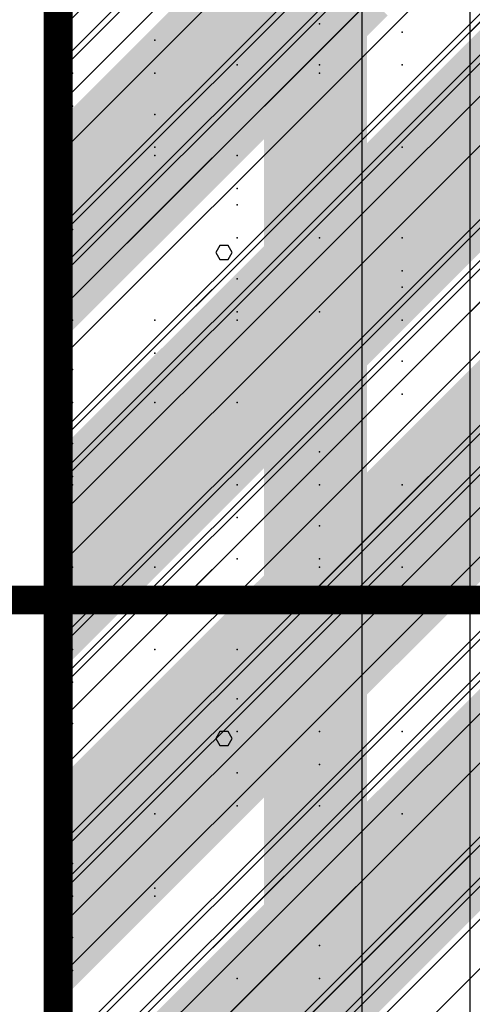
# Model space of a CAD drawing. Extents: x -2 to 113, y -136 to 16.
# Tile 232 of 256: x 49.65 to 51.26, y -55.58 to -52.06. Entities that reach past the tile are written whole.
import ezdxf

# ---------------------------------------------------------------- set-up
doc = ezdxf.new("R2010")
doc.units = 0
doc.header["$MEASUREMENT"] = 0
doc.linetypes.add('SOLID', pattern=[0])
doc.layers.get('0').update_dxf_attribs({"linetype": 'SOLID'})
for name, color, linetype in [('1', 7, 'SOLID'), ('10', 7, 'SOLID'), ('11', 7, 'SOLID'), ('12', 7, 'SOLID'), ('13', 7, 'SOLID'), ('14', 7, 'SOLID'), ('15', 7, 'SOLID'), ('16', 7, 'SOLID'), ('17', 7, 'SOLID'), ('18', 7, 'SOLID'), ('19', 7, 'SOLID'), ('2', 7, 'SOLID'), ('20', 7, 'SOLID'), ('21', 7, 'SOLID'), ('22', 7, 'SOLID'), ('23', 7, 'SOLID'), ('24', 7, 'SOLID'), ('25', 7, 'SOLID'), ('26', 7, 'SOLID'), ('27', 7, 'SOLID'), ('28', 7, 'SOLID'), ('29', 7, 'SOLID'), ('3', 7, 'SOLID'), ('30', 7, 'SOLID'), ('31', 7, 'SOLID'), ('32', 7, 'SOLID'), ('33', 7, 'SOLID'), ('34', 7, 'SOLID'), ('35', 7, 'SOLID'), ('36', 7, 'SOLID'), ('37', 7, 'SOLID'), ('38', 7, 'SOLID'), ('39', 7, 'SOLID'), ('4', 7, 'SOLID'), ('40', 7, 'SOLID'), ('41', 7, 'SOLID'), ('42', 7, 'SOLID'), ('43', 7, 'SOLID'), ('44', 7, 'SOLID'), ('45', 7, 'SOLID'), ('46', 7, 'SOLID'), ('47', 7, 'SOLID'), ('48', 7, 'SOLID'), ('49', 7, 'SOLID'), ('5', 7, 'SOLID'), ('50', 7, 'SOLID'), ('51', 7, 'SOLID'), ('52', 7, 'SOLID'), ('53', 7, 'SOLID'), ('54', 7, 'SOLID'), ('55', 7, 'SOLID'), ('56', 7, 'SOLID'), ('57', 7, 'SOLID'), ('58', 7, 'SOLID'), ('59', 7, 'SOLID'), ('6', 7, 'SOLID'), ('60', 7, 'SOLID'), ('61', 7, 'SOLID'), ('62', 7, 'SOLID'), ('63', 7, 'SOLID'), ('64', 7, 'SOLID'), ('65', 7, 'SOLID'), ('66', 7, 'SOLID'), ('67', 7, 'SOLID'), ('68', 7, 'SOLID'), ('7', 7, 'SOLID'), ('8', 7, 'SOLID'), ('9', 7, 'SOLID')]:
    doc.layers.add(name, color=color, linetype=linetype)

msp = doc.modelspace()

# ---------------------------------------------------------------- linework, layer by layer
at = {"color": 7, "linetype": 'SOLID', "const_width": 0.1029}
msp.add_lwpolyline([(49.7825, -13.1385), (49.7825, -125.6385)], dxfattribs=at)
at = {"color": 7}
msp.add_solid([(50.5178, -75.6385), (50.8854, -75.6385), (50.5178, -40.6385), (50.8854, -40.6385)], dxfattribs=at)
at = {"layer": '1', "color": 7, "linetype": 'SOLID', "const_width": 0.1029}
msp.add_lwpolyline([(49.7825, -13.1385), (49.7825, -125.6385)], dxfattribs=at)
at = {"layer": '1', "color": 7}
msp.add_solid([(50.5178, -70.6385), (50.8854, -70.6385), (50.5178, -50.6385), (50.8854, -50.6385)], dxfattribs=at)
at = {"layer": '10', "color": 7, "linetype": 'SOLID', "const_width": 0.1029}
msp.add_lwpolyline([(49.7825, -13.1385), (49.7825, -125.6385)], dxfattribs=at)
at = {"layer": '10', "color": 7, "linetype": 'SOLID'}
for points in [[(49.7825, -52.1091), (51.2531, -50.6385)], [(49.7825, -53.5797), (52.7237, -50.6385)], [(49.7825, -55.0503), (54.1942, -50.6385)], [(50.6648, -55.6385), (54.1942, -52.1091)]]:
    msp.add_lwpolyline(points, dxfattribs=at)
at = {"layer": '10', "color": 7}
for p in [(50.1281, -52.2562), (50.4222, -52.8444), (51.0104, -53.1385), (49.8339, -53.4326), (50.7163, -53.7267), (50.4222, -54.6091), (49.8339, -55.1973), (50.7163, -55.4915)]:
    msp.add_point(p, dxfattribs=at)
at = {"layer": '11', "color": 7, "linetype": 'SOLID', "const_width": 0.1029}
msp.add_lwpolyline([(49.7825, -13.1385), (49.7825, -125.6385)], dxfattribs=at)
at = {"layer": '12', "color": 7, "linetype": 'SOLID', "const_width": 0.1029}
for points in [[(49.7825, -13.1385), (49.7825, -125.6385)], [(13.0178, -54.1385), (13.7531, -54.1385), (14.4884, -64.5944), (48.3119, -64.5944), (49.0472, -54.1385), (49.7825, -54.1385)], [(49.7825, -54.1385), (54.1942, -54.1385)]]:
    msp.add_lwpolyline(points, dxfattribs=at)
at = {"layer": '12', "color": 7, "linetype": 'SOLID'}
for points in [[(49.7825, -52.0797), (52.7237, -49.1385)], [(49.7825, -53.5503), (54.1942, -49.1385)], [(50.6648, -54.1385), (54.1942, -50.6091)]]:
    msp.add_lwpolyline(points, dxfattribs=at)
at = {"layer": '12', "color": 7}
for p in [(50.7163, -52.2267), (50.4222, -53.1091), (49.8339, -53.6973), (50.7163, -53.9915)]:
    msp.add_point(p, dxfattribs=at)
for points in [[(49.7825, -55.0797), (50.9589, -54.3738), (49.7825, -55.0797), (50.7237, -54.1385)], [(49.7825, -54.1385), (50.0178, -54.1385), (49.7825, -54.1385), (49.7825, -54.3738)], [(50.9589, -54.3738), (50.9589, -54.1385), (50.9589, -54.3738), (50.7237, -54.1385)], [(50.9589, -55.0797), (52.1354, -54.3738), (50.9589, -55.0797), (51.9001, -54.1385)], [(50.9589, -54.1385), (51.1942, -54.1385), (50.9589, -54.1385), (50.9589, -54.3738)], [(49.7825, -55.0797), (50.0178, -55.315), (49.7825, -55.0797), (50.9589, -54.3738)], [(50.9589, -55.0797), (51.1942, -55.315), (50.9589, -55.0797), (52.1354, -54.3738)], [(49.7825, -55.0797), (49.7825, -55.315), (49.7825, -55.0797), (50.0178, -55.315)], [(50.9589, -55.0797), (50.9589, -55.315), (50.9589, -55.0797), (50.7237, -55.315)], [(50.9589, -55.0797), (50.9589, -55.315), (50.9589, -55.0797), (51.1942, -55.315)], [(49.7825, -56.2562), (50.9589, -55.5503), (49.7825, -56.2562), (50.7237, -55.315)], [(49.7825, -55.315), (50.0178, -55.315), (49.7825, -55.315), (49.7825, -55.5503)], [(50.9589, -55.5503), (50.9589, -55.315), (50.9589, -55.5503), (50.7237, -55.315)], [(50.9589, -56.2562), (52.1354, -55.5503), (50.9589, -56.2562), (51.9001, -55.315)], [(50.9589, -55.315), (51.1942, -55.315), (50.9589, -55.315), (50.9589, -55.5503)], [(49.7825, -56.2562), (50.0178, -56.4915), (49.7825, -56.2562), (50.9589, -55.5503)], [(50.9589, -56.2562), (51.1942, -56.4915), (50.9589, -56.2562), (52.1354, -55.5503)]]:
    msp.add_solid(points, dxfattribs=at)
at = {"layer": '13', "color": 7, "linetype": 'SOLID', "const_width": 0.1029}
msp.add_lwpolyline([(49.7825, -13.1385), (49.7825, -125.6385)], dxfattribs=at)
at = {"layer": '14', "color": 7, "linetype": 'SOLID', "const_width": 0.1029}
msp.add_lwpolyline([(49.7825, -13.1385), (49.7825, -125.6385)], dxfattribs=at)
at = {"layer": '14', "color": 7}
for points in [[(49.7825, -52.4326), (50.9589, -51.7267), (49.7825, -52.4326), (50.7237, -51.4915)], [(50.9589, -52.4326), (52.1354, -51.7267), (50.9589, -52.4326), (51.9001, -51.4915)], [(49.7825, -52.4326), (50.0178, -52.6679), (49.7825, -52.4326), (50.9589, -51.7267)], [(50.9589, -52.4326), (51.1942, -52.6679), (50.9589, -52.4326), (52.1354, -51.7267)], [(49.7825, -52.4326), (49.7825, -52.6679), (49.7825, -52.4326), (50.0178, -52.6679)], [(50.9589, -52.4326), (50.9589, -52.6679), (50.9589, -52.4326), (50.7237, -52.6679)], [(50.9589, -52.4326), (50.9589, -52.6679), (50.9589, -52.4326), (51.1942, -52.6679)], [(49.7825, -53.6091), (50.9589, -52.9032), (49.7825, -53.6091), (50.7237, -52.6679)], [(49.7825, -52.6679), (50.0178, -52.6679), (49.7825, -52.6679), (49.7825, -52.9032)], [(50.9589, -52.9032), (50.9589, -52.6679), (50.9589, -52.9032), (50.7237, -52.6679)], [(50.9589, -53.6091), (52.1354, -52.9032), (50.9589, -53.6091), (51.9001, -52.6679)], [(50.9589, -52.6679), (51.1942, -52.6679), (50.9589, -52.6679), (50.9589, -52.9032)], [(49.7825, -53.6091), (50.0178, -53.8444), (49.7825, -53.6091), (50.9589, -52.9032)], [(50.9589, -53.6091), (51.1942, -53.8444), (50.9589, -53.6091), (52.1354, -52.9032)], [(49.7825, -53.6091), (49.7825, -53.8444), (49.7825, -53.6091), (50.0178, -53.8444)], [(50.9589, -53.6091), (50.9589, -53.8444), (50.9589, -53.6091), (50.7237, -53.8444)], [(50.9589, -53.6091), (50.9589, -53.8444), (50.9589, -53.6091), (51.1942, -53.8444)], [(49.7825, -54.7856), (50.9589, -54.0797), (49.7825, -54.7856), (50.7237, -53.8444)], [(49.7825, -53.8444), (50.0178, -53.8444), (49.7825, -53.8444), (49.7825, -54.0797)], [(50.9589, -54.0797), (50.9589, -53.8444), (50.9589, -54.0797), (50.7237, -53.8444)], [(50.9589, -54.7856), (52.1354, -54.0797), (50.9589, -54.7856), (51.9001, -53.8444)], [(50.9589, -53.8444), (51.1942, -53.8444), (50.9589, -53.8444), (50.9589, -54.0797)], [(49.7825, -54.7856), (50.0178, -55.0209), (49.7825, -54.7856), (50.9589, -54.0797)], [(50.9589, -54.7856), (51.1942, -55.0209), (50.9589, -54.7856), (52.1354, -54.0797)], [(49.7825, -54.7856), (49.7825, -55.0209), (49.7825, -54.7856), (50.0178, -55.0209)], [(50.9589, -54.7856), (50.9589, -55.0209), (50.9589, -54.7856), (50.7237, -55.0209)], [(50.9589, -54.7856), (50.9589, -55.0209), (50.9589, -54.7856), (51.1942, -55.0209)], [(49.7825, -55.962), (50.9589, -55.2562), (49.7825, -55.962), (50.7237, -55.0209)], [(49.7825, -55.0209), (50.0178, -55.0209), (49.7825, -55.0209), (49.7825, -55.2562)], [(50.9589, -55.2562), (50.9589, -55.0209), (50.9589, -55.2562), (50.7237, -55.0209)], [(50.9589, -55.962), (52.1354, -55.2562), (50.9589, -55.962), (51.9001, -55.0209)], [(50.9589, -55.0209), (51.1942, -55.0209), (50.9589, -55.0209), (50.9589, -55.2562)], [(49.7825, -55.962), (50.0178, -56.1973), (49.7825, -55.962), (50.9589, -55.2562)], [(50.9589, -55.962), (51.1942, -56.1973), (50.9589, -55.962), (52.1354, -55.2562)]]:
    msp.add_solid(points, dxfattribs=at)
at = {"layer": '15', "color": 7, "linetype": 'SOLID', "const_width": 0.1029}
msp.add_lwpolyline([(49.7825, -13.1385), (49.7825, -125.6385)], dxfattribs=at)
at = {"layer": '16', "color": 7, "linetype": 'SOLID', "const_width": 0.1029}
msp.add_lwpolyline([(49.7825, -13.1385), (49.7825, -125.6385)], dxfattribs=at)
at = {"layer": '16', "color": 7, "linetype": 'SOLID'}
for points in [[(49.7825, -53.1091), (51.2531, -51.6385)], [(49.7825, -54.5797), (52.7237, -51.6385)], [(49.7825, -56.0503), (54.1942, -51.6385)]]:
    msp.add_lwpolyline(points, dxfattribs=at)
at = {"layer": '16', "color": 7}
for p in [(50.7163, -52.0797), (49.8339, -52.3738), (50.4222, -52.6679), (51.0104, -52.962), (50.1281, -53.2562), (50.4222, -53.8444), (51.0104, -54.1385), (49.8339, -54.4326), (50.7163, -54.7267)]:
    msp.add_point(p, dxfattribs=at)
at = {"layer": '17', "color": 7, "linetype": 'SOLID', "const_width": 0.1029}
msp.add_lwpolyline([(49.7825, -13.1385), (49.7825, -125.6385)], dxfattribs=at)
at = {"layer": '18', "color": 7, "linetype": 'SOLID', "const_width": 0.1029}
msp.add_lwpolyline([(49.7825, -13.1385), (49.7825, -125.6385)], dxfattribs=at)
at = {"layer": '18', "color": 7, "linetype": 'SOLID'}
for points in [[(51.2531, -55.6385), (51.2531, -45.6385)], [(49.7825, -52.2562), (54.1942, -47.8444)], [(49.7825, -52.9915), (54.1942, -48.5797)], [(49.7825, -53.7267), (54.1942, -49.315)], [(49.7825, -54.462), (54.1942, -50.0503)], [(49.7825, -55.1973), (54.1942, -50.7856)], [(50.0766, -55.6385), (54.1942, -51.5209)], [(50.8119, -55.6385), (54.1942, -52.2562)]]:
    msp.add_lwpolyline(points, dxfattribs=at)
at = {"layer": '19', "color": 7, "linetype": 'SOLID', "const_width": 0.1029}
msp.add_lwpolyline([(49.7825, -13.1385), (49.7825, -125.6385)], dxfattribs=at)
at = {"layer": '2', "color": 7, "linetype": 'SOLID', "const_width": 0.1029}
msp.add_lwpolyline([(49.7825, -13.1385), (49.7825, -125.6385)], dxfattribs=at)
at = {"layer": '2', "color": 7, "linetype": 'SOLID'}
msp.add_lwpolyline([(51.2531, -64.1385), (51.2531, -39.1385)], dxfattribs=at)
at = {"layer": '2', "color": 7}
for p in [(51.0104, -52.2267), (50.1281, -52.5209), (50.4222, -53.1091), (51.0104, -53.4032), (49.8339, -53.6973), (50.7163, -53.9915), (50.4222, -54.8738), (49.8339, -55.462)]:
    msp.add_point(p, dxfattribs=at)
at = {"layer": '20', "color": 7, "linetype": 'SOLID', "const_width": 0.1029}
msp.add_lwpolyline([(49.7825, -13.1385), (49.7825, -125.6385)], dxfattribs=at)
at = {"layer": '20', "color": 7, "linetype": 'SOLID'}
for points in [[(51.2531, -64.1385), (51.2531, -44.1385)], [(49.7825, -52.2267), (54.1942, -47.815)], [(49.7825, -52.962), (54.1942, -48.5503)], [(49.7825, -53.6973), (54.1942, -49.2856)], [(49.7825, -54.4326), (54.1942, -50.0209)], [(49.7825, -55.1679), (54.1942, -50.7562)], [(49.7825, -55.9032), (54.1942, -51.4915)], [(49.7825, -56.6385), (54.1942, -52.2267)]]:
    msp.add_lwpolyline(points, dxfattribs=at)
at = {"layer": '21', "color": 7, "linetype": 'SOLID', "const_width": 0.1029}
msp.add_lwpolyline([(49.7825, -13.1385), (49.7825, -125.6385)], dxfattribs=at)
at = {"layer": '22', "color": 7, "linetype": 'SOLID', "const_width": 0.1029}
msp.add_lwpolyline([(49.7825, -13.1385), (49.7825, -125.6385)], dxfattribs=at)
at = {"layer": '22', "color": 7, "linetype": 'SOLID'}
for points in [[(50.8681, -125.6385), (50.8681, -45.6385)], [(50.4037, -52.8965), (50.3892, -52.8716), (50.3603, -52.8716), (50.3458, -52.8965), (50.3603, -52.9214), (50.3892, -52.9214), (50.4037, -52.8965)], [(50.4037, -54.6334), (50.3892, -54.6085), (50.3603, -54.6085), (50.3458, -54.6334), (50.3603, -54.6583), (50.3892, -54.6583), (50.4037, -54.6334)]]:
    msp.add_lwpolyline(points, dxfattribs=at)
at = {"layer": '23', "color": 7, "linetype": 'SOLID', "const_width": 0.1029}
msp.add_lwpolyline([(49.7825, -13.1385), (49.7825, -125.6385)], dxfattribs=at)
at = {"layer": '24', "color": 7, "linetype": 'SOLID', "const_width": 0.1029}
msp.add_lwpolyline([(49.7825, -13.1385), (49.7825, -125.6385)], dxfattribs=at)
at = {"layer": '24', "color": 7}
msp.add_solid([(50.5178, -60.6385), (50.8854, -60.6385), (50.5178, -30.6385), (50.8854, -30.6385)], dxfattribs=at)
at = {"layer": '25', "color": 7, "linetype": 'SOLID', "const_width": 0.1029}
msp.add_lwpolyline([(49.7825, -13.1385), (49.7825, -125.6385)], dxfattribs=at)
at = {"layer": '26', "color": 7, "linetype": 'SOLID', "const_width": 0.1029}
msp.add_lwpolyline([(49.7825, -13.1385), (49.7825, -125.6385)], dxfattribs=at)
at = {"layer": '26', "color": 7}
msp.add_solid([(50.5178, -60.6385), (50.8854, -60.6385), (50.5178, -33.1385), (50.8854, -33.1385)], dxfattribs=at)
at = {"layer": '27', "color": 7, "linetype": 'SOLID', "const_width": 0.1029}
msp.add_lwpolyline([(49.7825, -13.1385), (49.7825, -125.6385)], dxfattribs=at)
at = {"layer": '27', "color": 7, "linetype": 'SOLID'}
msp.add_lwpolyline([(51.2531, -55.6385), (51.2531, -33.1385)], dxfattribs=at)
at = {"layer": '27', "color": 7}
for p in [(51.0104, -52.1091), (50.1281, -52.4032), (50.4222, -52.9915), (51.0104, -53.2856), (49.8339, -53.5797), (50.7163, -53.8738), (50.4222, -54.7562), (49.8339, -55.3444)]:
    msp.add_point(p, dxfattribs=at)
at = {"layer": '28', "color": 7, "linetype": 'SOLID', "const_width": 0.1029}
msp.add_lwpolyline([(49.7825, -13.1385), (49.7825, -125.6385)], dxfattribs=at)
at = {"layer": '29', "color": 7, "linetype": 'SOLID', "const_width": 0.1029}
msp.add_lwpolyline([(49.7825, -13.1385), (49.7825, -125.6385)], dxfattribs=at)
at = {"layer": '29', "color": 7, "linetype": 'SOLID'}
for points in [[(51.2531, -60.1385), (51.2531, -35.6385)], [(49.7825, -52.5503), (54.1942, -48.1385)], [(49.7825, -53.2856), (54.1942, -48.8738)], [(49.7825, -54.0209), (54.1942, -49.6091)], [(49.7825, -54.7562), (54.1942, -50.3444)], [(49.7825, -55.4915), (54.1942, -51.0797)], [(49.7825, -56.2267), (54.1942, -51.815)], [(49.7825, -56.962), (54.1942, -52.5503)]]:
    msp.add_lwpolyline(points, dxfattribs=at)
at = {"layer": '3', "color": 7, "linetype": 'SOLID', "const_width": 0.1029}
msp.add_lwpolyline([(49.7825, -13.1385), (49.7825, -125.6385)], dxfattribs=at)
at = {"layer": '30', "color": 7, "linetype": 'SOLID', "const_width": 0.1029}
msp.add_lwpolyline([(49.7825, -13.1385), (49.7825, -125.6385)], dxfattribs=at)
at = {"layer": '30', "color": 7, "linetype": 'SOLID'}
for points in [[(49.7825, -53.2856), (54.1942, -48.8738)], [(49.7825, -54.7562), (54.1942, -50.3444)], [(50.3707, -55.6385), (54.1942, -51.815)]]:
    msp.add_lwpolyline(points, dxfattribs=at)
at = {"layer": '30', "color": 7}
for p in [(50.7163, -52.2562), (50.1281, -52.5503), (50.1281, -53.4326), (50.7163, -53.7267), (49.8339, -54.0209), (50.4222, -54.315), (51.0104, -54.6091), (50.1281, -54.9032), (50.4222, -55.4915)]:
    msp.add_point(p, dxfattribs=at)
at = {"layer": '31', "color": 7, "linetype": 'SOLID', "const_width": 0.1029}
msp.add_lwpolyline([(49.7825, -13.1385), (49.7825, -125.6385)], dxfattribs=at)
at = {"layer": '31', "color": 7, "linetype": 'SOLID'}
for points in [[(49.7825, -52.1091), (54.1942, -47.6973)], [(49.7825, -53.5797), (54.1942, -49.1679)], [(49.7825, -55.0503), (54.1942, -50.6385)], [(49.7825, -56.5209), (54.1942, -52.1091)]]:
    msp.add_lwpolyline(points, dxfattribs=at)
at = {"layer": '31', "color": 7}
for p in [(50.7163, -52.2562), (50.4222, -53.1385), (49.8339, -53.7267), (50.7163, -54.0209), (50.1281, -54.315), (50.1281, -55.1973), (50.7163, -55.4915)]:
    msp.add_point(p, dxfattribs=at)
at = {"layer": '32', "color": 7, "linetype": 'SOLID', "const_width": 0.1029}
msp.add_lwpolyline([(49.7825, -13.1385), (49.7825, -125.6385)], dxfattribs=at)
at = {"layer": '32', "color": 7, "linetype": 'SOLID'}
for points in [[(49.7825, -52.1091), (54.1942, -47.6973)], [(49.7825, -53.5797), (54.1942, -49.1679)], [(49.7825, -55.0503), (54.1942, -50.6385)], [(49.7825, -56.5209), (54.1942, -52.1091)]]:
    msp.add_lwpolyline(points, dxfattribs=at)
at = {"layer": '32', "color": 7}
for p in [(50.7163, -52.2562), (50.4222, -53.1385), (49.8339, -53.7267), (50.7163, -54.0209), (50.1281, -54.315), (50.1281, -55.1973), (50.7163, -55.4915)]:
    msp.add_point(p, dxfattribs=at)
at = {"layer": '33', "color": 7, "linetype": 'SOLID', "const_width": 0.1029}
msp.add_lwpolyline([(49.7825, -13.1385), (49.7825, -125.6385)], dxfattribs=at)
at = {"layer": '33', "color": 7, "linetype": 'SOLID'}
for points in [[(49.7825, -52.1091), (54.1942, -47.6973)], [(49.7825, -53.5797), (54.1942, -49.1679)], [(49.7825, -55.0503), (54.1942, -50.6385)], [(49.7825, -56.5209), (54.1942, -52.1091)]]:
    msp.add_lwpolyline(points, dxfattribs=at)
at = {"layer": '33', "color": 7}
for p in [(50.7163, -52.2562), (50.4222, -53.1385), (49.8339, -53.7267), (50.7163, -54.0209), (50.1281, -54.315), (50.1281, -55.1973), (50.7163, -55.4915)]:
    msp.add_point(p, dxfattribs=at)
at = {"layer": '34', "color": 7, "linetype": 'SOLID', "const_width": 0.1029}
msp.add_lwpolyline([(49.7825, -13.1385), (49.7825, -125.6385)], dxfattribs=at)
at = {"layer": '34', "color": 7, "linetype": 'SOLID'}
for points in [[(49.7825, -52.1091), (54.1942, -47.6973)], [(49.7825, -53.5797), (54.1942, -49.1679)], [(49.7825, -55.0503), (54.1942, -50.6385)], [(49.7825, -56.5209), (54.1942, -52.1091)]]:
    msp.add_lwpolyline(points, dxfattribs=at)
at = {"layer": '34', "color": 7}
for p in [(50.7163, -52.2562), (50.4222, -53.1385), (49.8339, -53.7267), (50.7163, -54.0209), (50.1281, -54.315), (50.1281, -55.1973), (50.7163, -55.4915)]:
    msp.add_point(p, dxfattribs=at)
at = {"layer": '35', "color": 7, "linetype": 'SOLID', "const_width": 0.1029}
msp.add_lwpolyline([(49.7825, -13.1385), (49.7825, -125.6385)], dxfattribs=at)
at = {"layer": '35', "color": 7, "linetype": 'SOLID'}
for points in [[(49.7825, -52.1091), (54.1942, -47.6973)], [(49.7825, -53.5797), (54.1942, -49.1679)], [(49.7825, -55.0503), (54.1942, -50.6385)], [(49.7825, -56.5209), (54.1942, -52.1091)]]:
    msp.add_lwpolyline(points, dxfattribs=at)
at = {"layer": '35', "color": 7}
for p in [(50.7163, -52.2562), (50.4222, -53.1385), (49.8339, -53.7267), (50.7163, -54.0209), (50.1281, -54.315), (50.1281, -55.1973), (50.7163, -55.4915)]:
    msp.add_point(p, dxfattribs=at)
at = {"layer": '36', "color": 7, "linetype": 'SOLID', "const_width": 0.1029}
msp.add_lwpolyline([(49.7825, -13.1385), (49.7825, -125.6385)], dxfattribs=at)
at = {"layer": '36', "color": 7, "linetype": 'SOLID'}
for points in [[(49.7825, -52.1091), (54.1942, -47.6973)], [(49.7825, -53.5797), (54.1942, -49.1679)], [(49.7825, -55.0503), (54.1942, -50.6385)], [(49.7825, -56.5209), (54.1942, -52.1091)]]:
    msp.add_lwpolyline(points, dxfattribs=at)
at = {"layer": '36', "color": 7}
for p in [(50.7163, -52.2562), (50.4222, -53.1385), (49.8339, -53.7267), (50.7163, -54.0209), (50.1281, -54.315), (50.1281, -55.1973), (50.7163, -55.4915)]:
    msp.add_point(p, dxfattribs=at)
at = {"layer": '37', "color": 7, "linetype": 'SOLID', "const_width": 0.1029}
msp.add_lwpolyline([(49.7825, -13.1385), (49.7825, -125.6385)], dxfattribs=at)
at = {"layer": '37', "color": 7, "linetype": 'SOLID'}
for points in [[(49.7825, -52.1091), (54.1942, -47.6973)], [(49.7825, -53.5797), (54.1942, -49.1679)], [(49.7825, -55.0503), (54.1942, -50.6385)], [(49.7825, -56.5209), (54.1942, -52.1091)]]:
    msp.add_lwpolyline(points, dxfattribs=at)
at = {"layer": '37', "color": 7}
for p in [(50.7163, -52.2562), (50.4222, -53.1385), (49.8339, -53.7267), (50.7163, -54.0209), (50.1281, -54.315), (50.1281, -55.1973), (50.7163, -55.4915)]:
    msp.add_point(p, dxfattribs=at)
at = {"layer": '38', "color": 7, "linetype": 'SOLID', "const_width": 0.1029}
msp.add_lwpolyline([(49.7825, -13.1385), (49.7825, -125.6385)], dxfattribs=at)
at = {"layer": '39', "color": 7, "linetype": 'SOLID', "const_width": 0.1029}
msp.add_lwpolyline([(49.7825, -13.1385), (49.7825, -125.6385)], dxfattribs=at)
at = {"layer": '39', "color": 7, "linetype": 'SOLID'}
msp.add_lwpolyline([(51.2531, -125.6385), (51.2531, -50.6385)], dxfattribs=at)
at = {"layer": '39', "color": 7}
for p in [(50.1281, -52.2562), (50.4222, -52.8444), (51.0104, -53.1385), (49.8339, -53.4326), (50.7163, -53.7267), (50.4222, -54.6091), (49.8339, -55.1973), (50.7163, -55.4915)]:
    msp.add_point(p, dxfattribs=at)
at = {"layer": '4', "color": 7, "linetype": 'SOLID', "const_width": 0.1029}
msp.add_lwpolyline([(49.7825, -13.1385), (49.7825, -125.6385)], dxfattribs=at)
at = {"layer": '4', "color": 7, "linetype": 'SOLID'}
for points in [[(51.2531, -65.6385), (51.2531, -39.1385)], [(49.7825, -52.3738), (54.1942, -47.962)], [(49.7825, -53.1091), (54.1942, -48.6973)], [(49.7825, -53.8444), (54.1942, -49.4326)], [(49.7825, -54.5797), (54.1942, -50.1679)], [(49.7825, -55.315), (54.1942, -50.9032)], [(49.7825, -56.0503), (54.1942, -51.6385)], [(49.7825, -56.7856), (54.1942, -52.3738)]]:
    msp.add_lwpolyline(points, dxfattribs=at)
at = {"layer": '40', "color": 7, "linetype": 'SOLID', "const_width": 0.1029}
msp.add_lwpolyline([(49.7825, -13.1385), (49.7825, -125.6385)], dxfattribs=at)
at = {"layer": '41', "color": 7, "linetype": 'SOLID', "const_width": 0.1029}
msp.add_lwpolyline([(49.7825, -13.1385), (49.7825, -125.6385)], dxfattribs=at)
at = {"layer": '41', "color": 7, "linetype": 'SOLID'}
msp.add_lwpolyline([(51.2531, -125.6385), (51.2531, -45.6385)], dxfattribs=at)
at = {"layer": '41', "color": 7}
for p in [(49.8339, -52.2562), (50.4222, -52.5503), (51.0104, -52.8444), (50.1281, -53.1385), (50.4222, -53.7267), (51.0104, -54.0209), (49.8339, -54.315), (50.7163, -54.6091), (50.4222, -55.4915)]:
    msp.add_point(p, dxfattribs=at)
at = {"layer": '42', "color": 7, "linetype": 'SOLID', "const_width": 0.1029}
msp.add_lwpolyline([(49.7825, -13.1385), (49.7825, -125.6385)], dxfattribs=at)
at = {"layer": '43', "color": 7, "linetype": 'SOLID', "const_width": 0.1029}
msp.add_lwpolyline([(49.7825, -13.1385), (49.7825, -125.6385)], dxfattribs=at)
at = {"layer": '43', "color": 7}
for points in [[(49.7825, -52.7562), (50.9589, -52.0503), (49.7825, -52.7562), (50.7237, -51.815)], [(50.9589, -52.7562), (52.1354, -52.0503), (50.9589, -52.7562), (51.9001, -51.815)], [(49.7825, -52.7562), (50.0178, -52.9915), (49.7825, -52.7562), (50.9589, -52.0503)], [(50.9589, -52.7562), (51.1942, -52.9915), (50.9589, -52.7562), (52.1354, -52.0503)], [(49.7825, -52.7562), (49.7825, -52.9915), (49.7825, -52.7562), (50.0178, -52.9915)], [(50.9589, -52.7562), (50.9589, -52.9915), (50.9589, -52.7562), (50.7237, -52.9915)], [(50.9589, -52.7562), (50.9589, -52.9915), (50.9589, -52.7562), (51.1942, -52.9915)], [(49.7825, -53.9326), (50.9589, -53.2267), (49.7825, -53.9326), (50.7237, -52.9915)], [(49.7825, -52.9915), (50.0178, -52.9915), (49.7825, -52.9915), (49.7825, -53.2267)], [(50.9589, -53.2267), (50.9589, -52.9915), (50.9589, -53.2267), (50.7237, -52.9915)], [(50.9589, -53.9326), (52.1354, -53.2267), (50.9589, -53.9326), (51.9001, -52.9915)], [(50.9589, -52.9915), (51.1942, -52.9915), (50.9589, -52.9915), (50.9589, -53.2267)], [(49.7825, -53.9326), (50.0178, -54.1679), (49.7825, -53.9326), (50.9589, -53.2267)], [(50.9589, -53.9326), (51.1942, -54.1679), (50.9589, -53.9326), (52.1354, -53.2267)], [(49.7825, -53.9326), (49.7825, -54.1679), (49.7825, -53.9326), (50.0178, -54.1679)], [(50.9589, -53.9326), (50.9589, -54.1679), (50.9589, -53.9326), (50.7237, -54.1679)], [(50.9589, -53.9326), (50.9589, -54.1679), (50.9589, -53.9326), (51.1942, -54.1679)], [(49.7825, -55.1091), (50.9589, -54.4032), (49.7825, -55.1091), (50.7237, -54.1679)], [(49.7825, -54.1679), (50.0178, -54.1679), (49.7825, -54.1679), (49.7825, -54.4032)], [(50.9589, -54.4032), (50.9589, -54.1679), (50.9589, -54.4032), (50.7237, -54.1679)], [(50.9589, -55.1091), (52.1354, -54.4032), (50.9589, -55.1091), (51.9001, -54.1679)], [(50.9589, -54.1679), (51.1942, -54.1679), (50.9589, -54.1679), (50.9589, -54.4032)], [(49.7825, -55.1091), (50.0178, -55.3444), (49.7825, -55.1091), (50.9589, -54.4032)], [(50.9589, -55.1091), (51.1942, -55.3444), (50.9589, -55.1091), (52.1354, -54.4032)], [(49.7825, -55.1091), (49.7825, -55.3444), (49.7825, -55.1091), (50.0178, -55.3444)], [(50.9589, -55.1091), (50.9589, -55.3444), (50.9589, -55.1091), (50.7237, -55.3444)], [(50.9589, -55.1091), (50.9589, -55.3444), (50.9589, -55.1091), (51.1942, -55.3444)], [(49.7825, -55.3444), (50.0178, -55.3444), (49.7825, -55.3444), (49.7825, -55.5797)], [(50.7237, -55.3444), (50.4296, -55.6385), (50.7237, -55.3444), (50.9001, -55.6385)], [(50.7237, -55.3444), (50.9001, -55.6385), (50.7237, -55.3444), (50.9589, -55.3444)], [(50.9001, -55.6385), (50.9589, -55.5797), (50.9001, -55.6385), (50.9589, -55.3444)], [(50.9589, -55.3444), (51.1942, -55.3444), (50.9589, -55.3444), (50.9589, -55.5797)]]:
    msp.add_solid(points, dxfattribs=at)
at = {"layer": '44', "color": 7, "linetype": 'SOLID', "const_width": 0.1029}
msp.add_lwpolyline([(49.7825, -13.1385), (49.7825, -125.6385)], dxfattribs=at)
at = {"layer": '45', "color": 7, "linetype": 'SOLID', "const_width": 0.1029}
msp.add_lwpolyline([(49.7825, -13.1385), (49.7825, -125.6385)], dxfattribs=at)
at = {"layer": '45', "color": 7, "linetype": 'SOLID'}
for points in [[(49.7825, -52.1091), (51.2531, -50.6385)], [(49.7825, -53.5797), (52.7237, -50.6385)], [(49.7825, -55.0503), (54.1942, -50.6385)], [(49.7825, -56.5209), (54.1942, -52.1091)]]:
    msp.add_lwpolyline(points, dxfattribs=at)
at = {"layer": '45', "color": 7}
for p in [(50.1281, -52.2562), (50.4222, -52.8444), (51.0104, -53.1385), (49.8339, -53.4326), (50.7163, -53.7267), (50.4222, -54.6091), (49.8339, -55.1973), (50.7163, -55.4915)]:
    msp.add_point(p, dxfattribs=at)
at = {"layer": '46', "color": 7, "linetype": 'SOLID', "const_width": 0.1029}
msp.add_lwpolyline([(49.7825, -13.1385), (49.7825, -125.6385)], dxfattribs=at)
at = {"layer": '46', "color": 7, "linetype": 'SOLID'}
for points in [[(49.7825, -52.1091), (51.2531, -50.6385)], [(49.7825, -53.5797), (52.7237, -50.6385)], [(49.7825, -55.0503), (54.1942, -50.6385)], [(49.7825, -56.5209), (54.1942, -52.1091)]]:
    msp.add_lwpolyline(points, dxfattribs=at)
at = {"layer": '46', "color": 7}
for p in [(50.1281, -52.2562), (50.4222, -52.8444), (51.0104, -53.1385), (49.8339, -53.4326), (50.7163, -53.7267), (50.4222, -54.6091), (49.8339, -55.1973), (50.7163, -55.4915)]:
    msp.add_point(p, dxfattribs=at)
at = {"layer": '47', "color": 7, "linetype": 'SOLID', "const_width": 0.1029}
msp.add_lwpolyline([(49.7825, -13.1385), (49.7825, -125.6385)], dxfattribs=at)
at = {"layer": '47', "color": 7, "linetype": 'SOLID'}
for points in [[(49.7825, -52.9915), (54.1942, -48.5797)], [(49.7825, -54.462), (54.1942, -50.0503)], [(50.0766, -55.6385), (54.1942, -51.5209)]]:
    msp.add_lwpolyline(points, dxfattribs=at)
at = {"layer": '47', "color": 7}
for p in [(49.8339, -52.2562), (50.4222, -52.5503), (51.0104, -52.8444), (50.1281, -53.1385), (50.4222, -53.7267), (51.0104, -54.0209), (49.8339, -54.315), (50.7163, -54.6091), (50.4222, -55.4915)]:
    msp.add_point(p, dxfattribs=at)
at = {"layer": '48', "color": 7, "linetype": 'SOLID', "const_width": 0.1029}
msp.add_lwpolyline([(49.7825, -13.1385), (49.7825, -125.6385)], dxfattribs=at)
at = {"layer": '48', "color": 7, "linetype": 'SOLID'}
msp.add_lwpolyline([(51.2531, -55.6385), (51.2531, -40.6385)], dxfattribs=at)
at = {"layer": '48', "color": 7}
for p in [(50.1281, -52.5503), (50.7163, -52.8444), (49.8339, -53.1385), (50.4222, -53.4326), (51.0104, -53.7267), (50.1281, -54.0209), (50.4222, -54.6091), (51.0104, -54.9032), (49.8339, -55.1973), (50.7163, -55.4915)]:
    msp.add_point(p, dxfattribs=at)
at = {"layer": '49', "color": 7, "linetype": 'SOLID', "const_width": 0.1029}
msp.add_lwpolyline([(49.7825, -13.1385), (49.7825, -125.6385)], dxfattribs=at)
at = {"layer": '49', "color": 7, "linetype": 'SOLID'}
for points in [[(51.2531, -72.1385), (51.2531, -45.6385)], [(49.7825, -52.2562), (54.1942, -47.8444)], [(49.7825, -52.9915), (54.1942, -48.5797)], [(49.7825, -53.7267), (54.1942, -49.315)], [(49.7825, -54.462), (54.1942, -50.0503)], [(49.7825, -55.1973), (54.1942, -50.7856)], [(49.7825, -55.9326), (54.1942, -51.5209)], [(49.7825, -56.6679), (54.1942, -52.2562)]]:
    msp.add_lwpolyline(points, dxfattribs=at)
at = {"layer": '5', "color": 7, "linetype": 'SOLID', "const_width": 0.1029}
msp.add_lwpolyline([(49.7825, -13.1385), (49.7825, -125.6385)], dxfattribs=at)
at = {"layer": '50', "color": 7, "linetype": 'SOLID', "const_width": 0.1029}
msp.add_lwpolyline([(49.7825, -13.1385), (49.7825, -125.6385)], dxfattribs=at)
at = {"layer": '50', "color": 7, "linetype": 'SOLID'}
msp.add_lwpolyline([(51.2531, -69.1385), (51.2531, -44.1385)], dxfattribs=at)
at = {"layer": '50', "color": 7}
for p in [(50.4222, -52.2267), (51.0104, -52.5209), (49.8339, -52.815), (50.7163, -53.1091), (50.4222, -53.9915), (49.8339, -54.5797), (50.7163, -54.8738), (50.1281, -55.1679)]:
    msp.add_point(p, dxfattribs=at)
at = {"layer": '51', "color": 7, "linetype": 'SOLID', "const_width": 0.1029}
msp.add_lwpolyline([(49.7825, -13.1385), (49.7825, -125.6385)], dxfattribs=at)
at = {"layer": '52', "color": 7, "linetype": 'SOLID', "const_width": 0.1029}
msp.add_lwpolyline([(49.7825, -13.1385), (49.7825, -125.6385)], dxfattribs=at)
at = {"layer": '52', "color": 7, "linetype": 'SOLID'}
for points in [[(49.7825, -52.1091), (51.2531, -50.6385)], [(49.7825, -53.5797), (52.7237, -50.6385)], [(49.7825, -55.0503), (54.1942, -50.6385)], [(49.7825, -56.5209), (54.1942, -52.1091)]]:
    msp.add_lwpolyline(points, dxfattribs=at)
at = {"layer": '52', "color": 7}
for p in [(50.1281, -52.2562), (50.4222, -52.8444), (51.0104, -53.1385), (49.8339, -53.4326), (50.7163, -53.7267), (50.4222, -54.6091), (49.8339, -55.1973), (50.7163, -55.4915)]:
    msp.add_point(p, dxfattribs=at)
at = {"layer": '53', "color": 7, "linetype": 'SOLID', "const_width": 0.1029}
msp.add_lwpolyline([(49.7825, -13.1385), (49.7825, -125.6385)], dxfattribs=at)
at = {"layer": '54', "color": 7, "linetype": 'SOLID', "const_width": 0.1029}
msp.add_lwpolyline([(49.7825, -13.1385), (49.7825, -125.6385)], dxfattribs=at)
at = {"layer": '54', "color": 7, "linetype": 'SOLID'}
for points in [[(51.2531, -74.6385), (51.2531, -33.1385)], [(49.7825, -52.2562), (54.1942, -47.8444)], [(49.7825, -52.9915), (54.1942, -48.5797)], [(49.7825, -53.7267), (54.1942, -49.315)], [(49.7825, -54.462), (54.1942, -50.0503)], [(49.7825, -55.1973), (54.1942, -50.7856)], [(49.7825, -55.9326), (54.1942, -51.5209)], [(49.7825, -56.6679), (54.1942, -52.2562)]]:
    msp.add_lwpolyline(points, dxfattribs=at)
at = {"layer": '55', "color": 7, "linetype": 'SOLID', "const_width": 0.1029}
msp.add_lwpolyline([(49.7825, -13.1385), (49.7825, -125.6385)], dxfattribs=at)
at = {"layer": '56', "color": 7, "linetype": 'SOLID', "const_width": 0.1029}
msp.add_lwpolyline([(49.7825, -13.1385), (49.7825, -125.6385)], dxfattribs=at)
at = {"layer": '56', "color": 7, "linetype": 'SOLID'}
msp.add_lwpolyline([(51.2531, -70.6385), (51.2531, -40.6385)], dxfattribs=at)
at = {"layer": '56', "color": 7}
for p in [(50.1281, -52.5503), (50.7163, -52.8444), (49.8339, -53.1385), (50.4222, -53.4326), (51.0104, -53.7267), (50.1281, -54.0209), (50.4222, -54.6091), (51.0104, -54.9032), (49.8339, -55.1973), (50.7163, -55.4915)]:
    msp.add_point(p, dxfattribs=at)
at = {"layer": '57', "color": 7, "linetype": 'SOLID', "const_width": 0.1029}
msp.add_lwpolyline([(49.7825, -13.1385), (49.7825, -125.6385)], dxfattribs=at)
at = {"layer": '57', "color": 7}
msp.add_solid([(50.5178, -65.6385), (50.8854, -65.6385), (50.5178, -40.6385), (50.8854, -40.6385)], dxfattribs=at)
at = {"layer": '58', "color": 7, "linetype": 'SOLID', "const_width": 0.1029}
msp.add_lwpolyline([(49.7825, -13.1385), (49.7825, -125.6385)], dxfattribs=at)
at = {"layer": '59', "color": 7, "linetype": 'SOLID', "const_width": 0.1029}
msp.add_lwpolyline([(49.7825, -13.1385), (49.7825, -125.6385)], dxfattribs=at)
at = {"layer": '59', "color": 7}
for points in [[(49.7825, -52.462), (50.9589, -51.7562), (49.7825, -52.462), (50.7237, -51.5209)], [(50.9589, -52.462), (52.1354, -51.7562), (50.9589, -52.462), (51.9001, -51.5209)], [(49.7825, -52.462), (50.0178, -52.6973), (49.7825, -52.462), (50.9589, -51.7562)], [(50.9589, -52.462), (51.1942, -52.6973), (50.9589, -52.462), (52.1354, -51.7562)], [(49.7825, -52.462), (49.7825, -52.6973), (49.7825, -52.462), (50.0178, -52.6973)], [(50.9589, -52.462), (50.9589, -52.6973), (50.9589, -52.462), (50.7237, -52.6973)], [(50.9589, -52.462), (50.9589, -52.6973), (50.9589, -52.462), (51.1942, -52.6973)], [(49.7825, -53.6385), (50.9589, -52.9326), (49.7825, -53.6385), (50.7237, -52.6973)], [(49.7825, -52.6973), (50.0178, -52.6973), (49.7825, -52.6973), (49.7825, -52.9326)], [(50.9589, -52.9326), (50.9589, -52.6973), (50.9589, -52.9326), (50.7237, -52.6973)], [(50.9589, -53.6385), (52.1354, -52.9326), (50.9589, -53.6385), (51.9001, -52.6973)], [(50.9589, -52.6973), (51.1942, -52.6973), (50.9589, -52.6973), (50.9589, -52.9326)], [(49.7825, -53.6385), (50.0178, -53.8738), (49.7825, -53.6385), (50.9589, -52.9326)], [(50.9589, -53.6385), (51.1942, -53.8738), (50.9589, -53.6385), (52.1354, -52.9326)], [(49.7825, -53.6385), (49.7825, -53.8738), (49.7825, -53.6385), (50.0178, -53.8738)], [(50.9589, -53.6385), (50.9589, -53.8738), (50.9589, -53.6385), (50.7237, -53.8738)], [(50.9589, -53.6385), (50.9589, -53.8738), (50.9589, -53.6385), (51.1942, -53.8738)], [(49.7825, -54.815), (50.9589, -54.1091), (49.7825, -54.815), (50.7237, -53.8738)], [(49.7825, -53.8738), (50.0178, -53.8738), (49.7825, -53.8738), (49.7825, -54.1091)], [(50.9589, -54.1091), (50.9589, -53.8738), (50.9589, -54.1091), (50.7237, -53.8738)], [(50.9589, -54.815), (52.1354, -54.1091), (50.9589, -54.815), (51.9001, -53.8738)], [(50.9589, -53.8738), (51.1942, -53.8738), (50.9589, -53.8738), (50.9589, -54.1091)], [(49.7825, -54.815), (50.0178, -55.0503), (49.7825, -54.815), (50.9589, -54.1091)], [(50.9589, -54.815), (51.1942, -55.0503), (50.9589, -54.815), (52.1354, -54.1091)], [(49.7825, -54.815), (49.7825, -55.0503), (49.7825, -54.815), (50.0178, -55.0503)], [(50.9589, -54.815), (50.9589, -55.0503), (50.9589, -54.815), (50.7237, -55.0503)], [(50.9589, -54.815), (50.9589, -55.0503), (50.9589, -54.815), (51.1942, -55.0503)], [(49.7825, -55.0503), (50.0178, -55.0503), (49.7825, -55.0503), (49.7825, -55.2856)], [(50.7237, -55.0503), (50.1355, -55.6385), (50.7237, -55.0503), (50.606, -55.6385)], [(50.7237, -55.0503), (50.606, -55.6385), (50.7237, -55.0503), (50.9589, -55.2856)], [(50.9589, -55.2856), (50.9589, -55.0503), (50.9589, -55.2856), (50.7237, -55.0503)], [(50.9589, -55.0503), (51.1942, -55.0503), (50.9589, -55.0503), (50.9589, -55.2856)]]:
    msp.add_solid(points, dxfattribs=at)
at = {"layer": '6', "color": 7, "linetype": 'SOLID', "const_width": 0.1029}
msp.add_lwpolyline([(49.7825, -13.1385), (49.7825, -125.6385)], dxfattribs=at)
at = {"layer": '6', "color": 7, "linetype": 'SOLID'}
msp.add_lwpolyline([(51.2531, -55.6385), (51.2531, -50.6385)], dxfattribs=at)
at = {"layer": '6', "color": 7}
for p in [(50.1281, -52.2562), (50.4222, -52.8444), (51.0104, -53.1385), (49.8339, -53.4326), (50.7163, -53.7267), (50.4222, -54.6091), (49.8339, -55.1973), (50.7163, -55.4915)]:
    msp.add_point(p, dxfattribs=at)
at = {"layer": '60', "color": 7, "linetype": 'SOLID', "const_width": 0.1029}
msp.add_lwpolyline([(49.7825, -13.1385), (49.7825, -125.6385)], dxfattribs=at)
at = {"layer": '61', "color": 7, "linetype": 'SOLID', "const_width": 0.1029}
msp.add_lwpolyline([(49.7825, -13.1385), (49.7825, -125.6385)], dxfattribs=at)
at = {"layer": '61', "color": 7}
for p in [(49.8339, -52.2562), (50.4222, -52.5503), (51.0104, -52.8444), (50.1281, -53.1385), (50.4222, -53.7267), (51.0104, -54.0209), (49.8339, -54.315), (50.7163, -54.6091), (50.4222, -55.4915)]:
    msp.add_point(p, dxfattribs=at)
at = {"layer": '62', "color": 7, "linetype": 'SOLID', "const_width": 0.1029}
msp.add_lwpolyline([(49.7825, -13.1385), (49.7825, -125.6385)], dxfattribs=at)
at = {"layer": '63', "color": 7, "linetype": 'SOLID', "const_width": 0.1029}
msp.add_lwpolyline([(49.7825, -13.1385), (49.7825, -125.6385)], dxfattribs=at)
at = {"layer": '63', "color": 7}
msp.add_solid([(50.5178, -55.6385), (50.8854, -55.6385), (50.5178, -45.6385), (50.8854, -45.6385)], dxfattribs=at)
at = {"layer": '64', "color": 7, "linetype": 'SOLID', "const_width": 0.1029}
msp.add_lwpolyline([(49.7825, -13.1385), (49.7825, -125.6385)], dxfattribs=at)
at = {"layer": '65', "color": 7, "linetype": 'SOLID', "const_width": 0.1029}
msp.add_lwpolyline([(49.7825, -13.1385), (49.7825, -125.6385)], dxfattribs=at)
at = {"layer": '65', "color": 7, "linetype": 'SOLID'}
for points in [[(49.7825, -52.0797), (52.7237, -49.1385)], [(49.7825, -52.815), (53.4589, -49.1385)], [(49.7825, -53.5503), (54.1942, -49.1385)], [(51.2531, -64.1385), (51.2531, -49.1385)], [(49.7825, -54.2856), (54.1942, -49.8738)], [(49.7825, -55.0209), (54.1942, -50.6091)], [(49.7825, -55.7562), (54.1942, -51.3444)], [(49.7825, -56.4915), (54.1942, -52.0797)]]:
    msp.add_lwpolyline(points, dxfattribs=at)
at = {"layer": '66', "color": 7, "linetype": 'SOLID', "const_width": 0.1029}
msp.add_lwpolyline([(49.7825, -13.1385), (49.7825, -125.6385)], dxfattribs=at)
at = {"layer": '67', "color": 7, "linetype": 'SOLID', "const_width": 0.1029}
msp.add_lwpolyline([(49.7825, -13.1385), (49.7825, -125.6385)], dxfattribs=at)
at = {"layer": '67', "color": 7, "linetype": 'SOLID'}
msp.add_lwpolyline([(51.2531, -59.1385), (51.2531, -44.6385)], dxfattribs=at)
at = {"layer": '67', "color": 7}
for p in [(50.1281, -52.1385), (50.4222, -52.7267), (51.0104, -53.0209), (49.8339, -53.315), (50.7163, -53.6091), (50.4222, -54.4915), (49.8339, -55.0797), (50.7163, -55.3738)]:
    msp.add_point(p, dxfattribs=at)
at = {"layer": '68', "color": 7, "linetype": 'SOLID', "const_width": 0.1029}
msp.add_lwpolyline([(49.7825, -13.1385), (49.7825, -125.6385)], dxfattribs=at)
at = {"layer": '7', "color": 7, "linetype": 'SOLID', "const_width": 0.1029}
msp.add_lwpolyline([(49.7825, -13.1385), (49.7825, -125.6385)], dxfattribs=at)
at = {"layer": '8', "color": 7, "linetype": 'SOLID', "const_width": 0.1029}
msp.add_lwpolyline([(49.7825, -13.1385), (49.7825, -125.6385)], dxfattribs=at)
at = {"layer": '8', "color": 7, "linetype": 'SOLID'}
for points in [[(49.7825, -52.1091), (51.2531, -50.6385)], [(49.7825, -52.8444), (51.9884, -50.6385)], [(49.7825, -53.5797), (52.7237, -50.6385)], [(49.7825, -54.315), (53.4589, -50.6385)], [(49.7825, -55.0503), (54.1942, -50.6385)], [(51.2531, -60.6385), (51.2531, -50.6385)], [(49.7825, -55.7856), (54.1942, -51.3738)], [(49.7825, -56.5209), (54.1942, -52.1091)]]:
    msp.add_lwpolyline(points, dxfattribs=at)
at = {"layer": '9', "color": 7, "linetype": 'SOLID', "const_width": 0.1029}
msp.add_lwpolyline([(49.7825, -13.1385), (49.7825, -125.6385)], dxfattribs=at)

doc.saveas('drawing.dxf')
